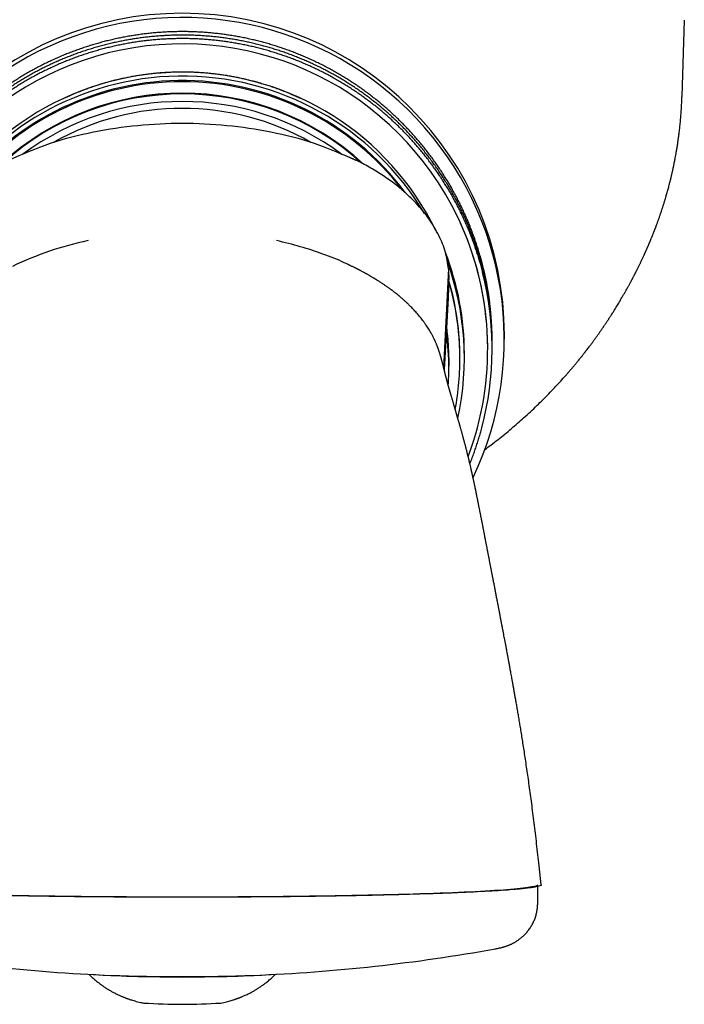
# Model space of a CAD drawing. Header units: millimetres. Extents: x 8 to 785, y 12 to 916.
# Tile 2 of 46: x 319 to 349, y 407 to 451. Entities that reach past the tile are written whole.
import ezdxf

# ---------------------------------------------------------------- set-up
doc = ezdxf.new("R2010")
doc.units = ezdxf.units.MM

msp = doc.modelspace()

# ---------------------------------------------------------------- linework, layer by layer
at = {"color": 7, "linetype": 'Continuous', "lineweight": 30}
for p, q in [((348.731, 451.437), (348.627, 448.004)), ((348.627, 448.004), (348.626, 447.992)), ((337.906, 435.768), (338.131, 440.238)), ((334.649, 439.882), (334.669, 439.869)), ((337.924, 435.695), (338.141, 439.897)), ((340.081, 436.958), (340.081, 436.982)), ((340.631, 437.066), (340.631, 437.258)), ((339.881, 436.623), (339.881, 436.63)), ((340.081, 436.801), (340.081, 436.825)), ((340.081, 436.644), (340.081, 436.668)), ((338.131, 436.141), (338.13, 436.339)), ((338.131, 435.975), (338.131, 436.124)), ((338.631, 436.176), (338.631, 436.228)), ((338.831, 436.228), (338.831, 436.403)), ((338.131, 435.785), (338.131, 435.853)), ((343.346, 435.386), (343.423, 435.472)), ((342.192, 413.352), (342.192, 413.352)), ((342.281, 412.498), (342.194, 413.352)), ((342.131, 411.671), (342.131, 412.419)), ((340.23, 409.609), (340.226, 409.609))]:
    msp.add_line(p, q, dxfattribs=at)
at = {"color": 7, "linetype": 'Continuous', "lineweight": 30, "flags": 128}
for points in [[(337.934, 435.655), (337.935, 435.675), (337.936, 435.693), (337.937, 435.711), (337.938, 435.728), (337.939, 435.746), (337.94, 435.765), (337.941, 435.783), (337.942, 435.806), (337.943, 435.829), (337.945, 435.852), (337.946, 435.876), (337.947, 435.9), (337.949, 435.925), (337.95, 435.95), (337.952, 435.976), (337.953, 436.002), (337.954, 436.029), (337.956, 436.057), (337.958, 436.086), (337.959, 436.115), (337.961, 436.144), (337.962, 436.168), (337.963, 436.192), (337.965, 436.216), (337.966, 436.239), (337.967, 436.262), (337.969, 436.291), (337.971, 436.319), (337.972, 436.347), (337.974, 436.375), (337.975, 436.402), (337.977, 436.429), (337.978, 436.455), (337.98, 436.49), (337.982, 436.524), (337.984, 436.559), (337.986, 436.594), (337.988, 436.629), (337.99, 436.664), (337.991, 436.684), (337.992, 436.705), (337.993, 436.726), (337.994, 436.746), (337.995, 436.766), (337.996, 436.786), (337.997, 436.805), (337.998, 436.824), (337.999, 436.84), (338, 436.856), (338.001, 436.872), (338.002, 436.887), (338.003, 436.902), (338.004, 436.922), (338.005, 436.943), (338.006, 436.964), (338.007, 436.984), (338.008, 437.004), (338.01, 437.024), (338.011, 437.045), (338.012, 437.067), (338.013, 437.089), (338.014, 437.108), (338.015, 437.127), (338.016, 437.147), (338.017, 437.167), (338.019, 437.186), (338.02, 437.211), (338.021, 437.235), (338.023, 437.259), (338.024, 437.285), (338.025, 437.309), (338.027, 437.334), (338.028, 437.358), (338.029, 437.381), (338.03, 437.401), (338.032, 437.421), (338.033, 437.442), (338.034, 437.463), (338.035, 437.485), (338.036, 437.507), (338.038, 437.529), (338.039, 437.551), (338.04, 437.574), (338.041, 437.597), (338.043, 437.62), (338.044, 437.642), (338.045, 437.665), (338.046, 437.687), (338.048, 437.71), (338.049, 437.733), (338.051, 437.777), (338.054, 437.821), (338.056, 437.859), (338.058, 437.897), (338.06, 437.934), (338.062, 437.971), (338.064, 437.995), (338.065, 438.019), (338.066, 438.043), (338.068, 438.067), (338.069, 438.09), (338.07, 438.114), (338.071, 438.131), (338.072, 438.149), (338.073, 438.166), (338.074, 438.182), (338.075, 438.199), (338.076, 438.214), (338.077, 438.231), (338.078, 438.247), (338.078, 438.263), (338.079, 438.278), (338.08, 438.292), (338.081, 438.306), (338.082, 438.32), (338.082, 438.325), (338.082, 438.33), (338.083, 438.335), (338.083, 438.341), (338.083, 438.347), (338.084, 438.353), (338.084, 438.36), (338.084, 438.367), (338.085, 438.377), (338.085, 438.387), (338.086, 438.397), (338.087, 438.409), (338.087, 438.421), (338.088, 438.432), (338.089, 438.444), (338.089, 438.456), (338.09, 438.469), (338.091, 438.482), (338.091, 438.496), (338.092, 438.51), (338.093, 438.526), (338.094, 438.543), (338.095, 438.561), (338.096, 438.579), (338.097, 438.597), (338.098, 438.616), (338.099, 438.636), (338.1, 438.657), (338.102, 438.678), (338.103, 438.699), (338.104, 438.721), (338.105, 438.744), (338.106, 438.762)], [(342.131, 412.496), (342.126, 412.482), (342.109, 412.467), (342.082, 412.452), (342.044, 412.438), (341.994, 412.423), (341.934, 412.409), (341.863, 412.395), (341.782, 412.38), (341.689, 412.366), (341.586, 412.352), (341.472, 412.338), (341.348, 412.324), (341.214, 412.31), (341.069, 412.296), (340.913, 412.283), (340.748, 412.269), (340.573, 412.256), (340.387, 412.243), (340.192, 412.23), (339.988, 412.217), (339.774, 412.205), (339.55, 412.192), (339.317, 412.18), (339.076, 412.168), (338.825, 412.156), (338.566, 412.145), (338.298, 412.134), (338.022, 412.123), (337.737, 412.112), (337.445, 412.101), (337.145, 412.091), (336.837, 412.081), (336.523, 412.072), (336.2, 412.062), (335.872, 412.053), (335.536, 412.045), (335.194, 412.036), (334.846, 412.028), (334.491, 412.02), (334.131, 412.013), (333.766, 412.006), (333.395, 411.999), (333.02, 411.992), (332.639, 411.986), (332.254, 411.98), (331.865, 411.975), (331.472, 411.97), (331.076, 411.965), (330.676, 411.961), (330.272, 411.957), (329.866, 411.953), (329.458, 411.95), (329.047, 411.947), (328.634, 411.945), (328.22, 411.943), (327.804, 411.941), (327.387, 411.94), (326.969, 411.939), (326.55, 411.938), (326.131, 411.938), (325.713, 411.938), (325.294, 411.939), (324.876, 411.94), (324.459, 411.941), (324.043, 411.943), (323.628, 411.945), (323.216, 411.947), (322.805, 411.95), (322.396, 411.953), (321.99, 411.957), (321.587, 411.961), (321.187, 411.965), (320.79, 411.97), (320.397, 411.975), (320.008, 411.98), (319.624, 411.986), (319.243, 411.992), (318.867, 411.999), (318.497, 412.006)]]:
    msp.add_lwpolyline(points, dxfattribs=at)
at = {"color": 7, "linetype": 'Continuous', "lineweight": 30}
for centre, radius, start, end in [((326.131, 437.251), 14.5, 0.0279, 179.9721), ((326.13, 437.062), 14.498, 334.5678, 180.8481), ((326.132, 436.622), 13.751, 28.0873, 179.9665), ((326.131, 436.393), 12.703, 26.0504, 152.5526), ((326.13, 436.219), 12.701, 90.8567, 148.5312), ((326.133, 436.219), 12.702, 30.8766, 90.8696), ((326.13, 436.218), 12.502, 90.8581, 143.4432), ((326.131, 436.164), 12.504, 37.4104, 142.5754), ((326.132, 436.218), 12.503, 36.6088, 90.868), ((326.131, 436.146), 12.005, 47.2004, 132.66), ((326.131, 436.111), 12.005, 47.8254, 132.1091), ((326.131, 435.772), 12.006, 53.2726, 126.6995), ((326.131, 435.762), 11.706, 60.3463, 119.6148), ((326.146, 436.63), 13.735, 0.0008, 28.0858), ((326.147, 436.623), 13.734, 339.3897, 24.3781), ((325.027, 426.73), 15.11, 101.9761, 115.653), ((326.146, 436.403), 12.685, 0.0004, 21.138), ((326.146, 436.228), 12.685, 347.6269, 20.2123), ((326.148, 436.982), 13.933, 0.0001, 14.3951), ((326.148, 436.644), 13.933, 345.1793, 14.272), ((326.148, 436.825), 13.933, 0.0001, 14.3951), ((326.148, 436.668), 13.933, 0.0001, 14.3951), ((326.148, 436.958), 13.933, 359.7274, 14.2719), ((326.148, 436.801), 13.933, 359.7274, 14.2719), ((326.146, 436.228), 12.485, 0.0002, 16.1735), ((326.146, 436.176), 12.485, 0.8643, 16.1589), ((326.146, 435.785), 11.985, 0, 7.4819), ((326.146, 436.124), 11.985, 0, 7.0026), ((326.146, 436.159), 11.986, 0.8641, 6.9389), ((326.146, 436.176), 12.485, 349.5085, 0.8641), ((326.146, 435.785), 11.985, 356.2303, 360), ((326.131, 487.914), 79.564, 259.7934, 267.68097), ((326.131, 487.914), 79.564, 272.31903, 280.2066), ((326.131, 480.629), 72.289, 266.82247, 273.17753), ((326.131, 504.931), 96.57, 268.08951, 271.91049), ((326.131, 432.943), 25.833, 266.1562, 273.8439)]:
    msp.add_arc(centre, radius, start, end, dxfattribs=at)
for points, knots in [([(339.643, 440.446), (339.633, 440.487), (339.603, 440.604), (339.55, 440.796), (339.483, 441.023), (339.413, 441.249), (339.338, 441.473), (339.26, 441.697), (339.178, 441.919), (339.093, 442.14), (339.003, 442.359), (338.91, 442.576), (338.813, 442.792), (338.713, 443.006), (338.608, 443.219), (338.501, 443.43), (338.389, 443.639), (338.275, 443.846), (338.156, 444.051), (338.035, 444.254), (337.909, 444.455), (337.781, 444.653), (337.649, 444.85), (337.513, 445.044), (337.375, 445.236), (337.233, 445.425), (337.088, 445.613), (336.94, 445.797), (336.789, 445.979), (336.634, 446.159), (336.477, 446.336), (336.317, 446.51), (336.153, 446.681), (335.987, 446.85), (335.818, 447.016), (335.646, 447.178), (335.472, 447.338), (335.295, 447.495), (335.115, 447.649), (334.932, 447.8), (334.747, 447.948), (334.56, 448.092), (334.37, 448.234), (334.178, 448.372), (333.983, 448.507), (333.786, 448.638), (333.587, 448.767), (333.386, 448.891), (333.183, 449.013), (332.977, 449.131), (332.77, 449.245), (332.561, 449.356), (332.35, 449.463), (332.137, 449.567), (331.922, 449.667), (331.706, 449.763), (331.488, 449.856), (331.269, 449.945), (331.048, 450.03), (330.825, 450.112), (330.602, 450.189), (330.377, 450.263), (330.151, 450.334), (329.923, 450.4), (329.695, 450.462), (329.465, 450.521), (329.235, 450.575), (329.004, 450.626), (328.772, 450.673), (328.539, 450.716), (328.305, 450.754), (328.071, 450.789), (327.836, 450.82), (327.601, 450.847), (327.365, 450.87), (327.129, 450.889), (326.893, 450.904), (326.656, 450.915), (326.419, 450.922), (326.183, 450.925), (325.946, 450.923), (325.709, 450.918), (325.472, 450.909), (325.236, 450.896), (325, 450.879), (324.764, 450.858), (324.529, 450.832), (324.294, 450.803), (324.059, 450.77), (323.825, 450.733), (323.592, 450.692), (323.36, 450.647), (323.128, 450.598), (322.897, 450.545), (322.667, 450.488), (322.438, 450.427), (322.21, 450.363), (321.984, 450.294), (321.758, 450.222), (321.534, 450.146), (321.311, 450.066), (321.09, 449.982), (320.87, 449.895), (320.651, 449.804), (320.434, 449.709), (320.219, 449.611), (320.005, 449.508), (319.793, 449.403), (319.583, 449.293), (319.375, 449.181), (319.169, 449.064), (318.965, 448.944), (318.763, 448.821), (318.563, 448.694), (318.365, 448.564), (318.169, 448.431), (317.976, 448.294), (317.785, 448.154), (317.596, 448.011), (317.41, 447.865), (317.227, 447.715), (317.046, 447.562), (316.867, 447.407), (316.692, 447.248), (316.519, 447.087), (316.348, 446.922), (316.181, 446.755), (316.016, 446.584), (315.855, 446.411), (315.696, 446.236), (315.541, 446.057), (315.388, 445.876), (315.238, 445.693), (315.092, 445.507), (314.949, 445.318), (314.809, 445.127), (314.672, 444.934), (314.539, 444.739), (314.409, 444.541), (314.282, 444.341), (314.159, 444.139), (314.039, 443.935), (313.923, 443.729), (313.81, 443.521), (313.7, 443.311), (313.595, 443.099), (313.493, 442.885), (313.394, 442.67), (313.3, 442.453), (313.208, 442.235), (313.121, 442.015), (313.038, 441.793), (312.958, 441.57), (312.882, 441.346), (312.809, 441.121), (312.741, 440.894), (312.686, 440.7), (312.654, 440.581), (312.643, 440.538)], [0, 0, 0, 0, 0.003412, 0.00986, 0.016307, 0.022755, 0.029203, 0.035651, 0.042098, 0.048546, 0.054994, 0.061442, 0.067889, 0.074337, 0.080785, 0.087233, 0.093681, 0.100128, 0.106576, 0.113024, 0.119472, 0.12592, 0.132367, 0.138815, 0.145263, 0.151711, 0.158159, 0.164606, 0.171054, 0.177502, 0.18395, 0.190398, 0.196845, 0.203293, 0.209741, 0.216189, 0.222637, 0.229085, 0.235533, 0.24198, 0.248428, 0.254876, 0.261324, 0.267772, 0.27422, 0.280668, 0.287115, 0.293563, 0.300011, 0.306459, 0.312907, 0.319355, 0.325803, 0.332251, 0.338699, 0.345147, 0.351594, 0.358042, 0.36449, 0.370938, 0.377386, 0.383834, 0.390282, 0.39673, 0.403178, 0.409626, 0.416074, 0.422522, 0.428969, 0.435417, 0.441865, 0.448313, 0.454761, 0.461209, 0.467657, 0.474105, 0.480553, 0.487001, 0.493449, 0.499897, 0.506345, 0.512793, 0.519241, 0.525689, 0.532137, 0.538585, 0.545032, 0.55148, 0.557928, 0.564376, 0.570824, 0.577272, 0.58372, 0.590168, 0.596616, 0.603064, 0.609512, 0.61596, 0.622408, 0.628856, 0.635304, 0.641751, 0.648199, 0.654647, 0.661095, 0.667543, 0.673991, 0.680439, 0.686887, 0.693335, 0.699783, 0.706231, 0.712678, 0.719126, 0.725574, 0.732022, 0.73847, 0.744918, 0.751366, 0.757814, 0.764261, 0.770709, 0.777157, 0.783605, 0.790053, 0.796501, 0.802949, 0.809396, 0.815844, 0.822292, 0.82874, 0.835188, 0.841636, 0.848083, 0.854531, 0.860979, 0.867427, 0.873875, 0.880323, 0.88677, 0.893218, 0.899666, 0.906114, 0.912562, 0.919009, 0.925457, 0.931905, 0.938353, 0.9448, 0.951248, 0.957696, 0.964144, 0.970592, 0.977039, 0.983487, 0.989935, 0.996383, 1, 1, 1, 1]), ([(339.643, 440.289), (339.633, 440.33), (339.603, 440.446), (339.55, 440.639), (339.483, 440.866), (339.413, 441.092), (339.338, 441.316), (339.26, 441.54), (339.178, 441.762), (339.093, 441.982), (339.003, 442.202), (338.91, 442.419), (338.813, 442.635), (338.713, 442.849), (338.608, 443.062), (338.501, 443.273), (338.389, 443.482), (338.275, 443.689), (338.156, 443.894), (338.035, 444.097), (337.909, 444.297), (337.781, 444.496), (337.649, 444.693), (337.513, 444.887), (337.375, 445.079), (337.233, 445.268), (337.088, 445.456), (336.94, 445.64), (336.789, 445.822), (336.634, 446.002), (336.477, 446.179), (336.317, 446.353), (336.153, 446.524), (335.987, 446.693), (335.818, 446.859), (335.646, 447.021), (335.472, 447.181), (335.295, 447.338), (335.115, 447.492), (334.932, 447.643), (334.747, 447.791), (334.56, 447.935), (334.37, 448.077), (334.178, 448.215), (333.983, 448.35), (333.786, 448.481), (333.587, 448.609), (333.386, 448.734), (333.183, 448.856), (332.977, 448.973), (332.77, 449.088), (332.561, 449.199), (332.35, 449.306), (332.137, 449.41), (331.922, 449.51), (331.706, 449.606), (331.488, 449.699), (331.269, 449.788), (331.048, 449.873), (330.825, 449.955), (330.602, 450.032), (330.377, 450.106), (330.151, 450.176), (329.923, 450.243), (329.695, 450.305), (329.465, 450.364), (329.235, 450.418), (329.004, 450.469), (328.772, 450.516), (328.539, 450.559), (328.305, 450.597), (328.071, 450.632), (327.836, 450.663), (327.601, 450.69), (327.365, 450.713), (327.129, 450.732), (326.893, 450.747), (326.656, 450.758), (326.419, 450.765), (326.183, 450.768), (325.946, 450.766), (325.709, 450.761), (325.472, 450.752), (325.236, 450.739), (325, 450.722), (324.764, 450.701), (324.529, 450.675), (324.294, 450.646), (324.059, 450.613), (323.825, 450.576), (323.592, 450.535), (323.36, 450.49), (323.128, 450.441), (322.897, 450.388), (322.667, 450.331), (322.438, 450.27), (322.21, 450.206), (321.984, 450.137), (321.758, 450.065), (321.534, 449.989), (321.311, 449.909), (321.09, 449.825), (320.87, 449.738), (320.651, 449.647), (320.434, 449.552), (320.219, 449.453), (320.005, 449.351), (319.793, 449.246), (319.583, 449.136), (319.375, 449.023), (319.169, 448.907), (318.965, 448.787), (318.763, 448.664), (318.563, 448.537), (318.365, 448.407), (318.169, 448.274), (317.976, 448.137), (317.785, 447.997), (317.596, 447.854), (317.41, 447.707), (317.227, 447.558), (317.046, 447.405), (316.867, 447.25), (316.692, 447.091), (316.519, 446.929), (316.348, 446.765), (316.181, 446.598), (316.016, 446.427), (315.855, 446.254), (315.696, 446.079), (315.541, 445.9), (315.388, 445.719), (315.238, 445.536), (315.092, 445.35), (314.949, 445.161), (314.809, 444.97), (314.672, 444.777), (314.539, 444.582), (314.409, 444.384), (314.282, 444.184), (314.159, 443.982), (314.039, 443.778), (313.923, 443.572), (313.81, 443.363), (313.7, 443.154), (313.595, 442.942), (313.493, 442.728), (313.394, 442.513), (313.3, 442.296), (313.208, 442.078), (313.121, 441.858), (313.038, 441.636), (312.958, 441.413), (312.882, 441.189), (312.809, 440.964), (312.741, 440.737), (312.686, 440.543), (312.654, 440.424), (312.643, 440.381)], [0, 0, 0, 0, 0.003412, 0.00986, 0.016307, 0.022755, 0.029203, 0.035651, 0.042098, 0.048546, 0.054994, 0.061442, 0.067889, 0.074337, 0.080785, 0.087233, 0.093681, 0.100128, 0.106576, 0.113024, 0.119472, 0.12592, 0.132367, 0.138815, 0.145263, 0.151711, 0.158159, 0.164606, 0.171054, 0.177502, 0.18395, 0.190398, 0.196845, 0.203293, 0.209741, 0.216189, 0.222637, 0.229085, 0.235533, 0.24198, 0.248428, 0.254876, 0.261324, 0.267772, 0.27422, 0.280668, 0.287115, 0.293563, 0.300011, 0.306459, 0.312907, 0.319355, 0.325803, 0.332251, 0.338699, 0.345147, 0.351594, 0.358042, 0.36449, 0.370938, 0.377386, 0.383834, 0.390282, 0.39673, 0.403178, 0.409626, 0.416074, 0.422522, 0.428969, 0.435417, 0.441865, 0.448313, 0.454761, 0.461209, 0.467657, 0.474105, 0.480553, 0.487001, 0.493449, 0.499897, 0.506345, 0.512793, 0.519241, 0.525689, 0.532137, 0.538585, 0.545032, 0.55148, 0.557928, 0.564376, 0.570824, 0.577272, 0.58372, 0.590168, 0.596616, 0.603064, 0.609512, 0.61596, 0.622408, 0.628856, 0.635304, 0.641751, 0.648199, 0.654647, 0.661095, 0.667543, 0.673991, 0.680439, 0.686887, 0.693335, 0.699783, 0.706231, 0.712678, 0.719126, 0.725574, 0.732022, 0.73847, 0.744918, 0.751366, 0.757814, 0.764261, 0.770709, 0.777157, 0.783605, 0.790053, 0.796501, 0.802949, 0.809396, 0.815844, 0.822292, 0.82874, 0.835188, 0.841636, 0.848083, 0.854531, 0.860979, 0.867427, 0.873875, 0.880323, 0.88677, 0.893218, 0.899666, 0.906114, 0.912562, 0.919009, 0.925457, 0.931905, 0.938353, 0.9448, 0.951248, 0.957696, 0.964144, 0.970592, 0.977039, 0.983487, 0.989935, 0.996383, 1, 1, 1, 1]), ([(339.643, 440.132), (339.633, 440.173), (339.603, 440.289), (339.55, 440.482), (339.483, 440.709), (339.413, 440.935), (339.338, 441.159), (339.26, 441.383), (339.178, 441.605), (339.093, 441.825), (339.003, 442.045), (338.91, 442.262), (338.813, 442.478), (338.713, 442.692), (338.608, 442.905), (338.501, 443.116), (338.389, 443.325), (338.275, 443.532), (338.156, 443.737), (338.035, 443.94), (337.909, 444.14), (337.781, 444.339), (337.649, 444.536), (337.513, 444.73), (337.375, 444.922), (337.233, 445.111), (337.088, 445.298), (336.94, 445.483), (336.789, 445.665), (336.634, 445.845), (336.477, 446.022), (336.317, 446.196), (336.153, 446.367), (335.987, 446.536), (335.818, 446.701), (335.646, 446.864), (335.472, 447.024), (335.295, 447.181), (335.115, 447.335), (334.932, 447.486), (334.747, 447.634), (334.56, 447.778), (334.37, 447.92), (334.178, 448.058), (333.983, 448.193), (333.786, 448.324), (333.587, 448.452), (333.386, 448.577), (333.183, 448.699), (332.977, 448.816), (332.77, 448.931), (332.561, 449.042), (332.35, 449.149), (332.137, 449.253), (331.922, 449.353), (331.706, 449.449), (331.488, 449.542), (331.269, 449.631), (331.048, 449.716), (330.825, 449.798), (330.602, 449.875), (330.377, 449.949), (330.151, 450.019), (329.923, 450.086), (329.695, 450.148), (329.465, 450.207), (329.235, 450.261), (329.004, 450.312), (328.772, 450.359), (328.539, 450.401), (328.305, 450.44), (328.071, 450.475), (327.836, 450.506), (327.601, 450.533), (327.365, 450.556), (327.129, 450.575), (326.893, 450.59), (326.656, 450.601), (326.419, 450.608), (326.183, 450.611), (325.946, 450.609), (325.709, 450.604), (325.472, 450.595), (325.236, 450.582), (325, 450.565), (324.764, 450.543), (324.529, 450.518), (324.294, 450.489), (324.059, 450.456), (323.825, 450.419), (323.592, 450.378), (323.36, 450.333), (323.128, 450.284), (322.897, 450.231), (322.667, 450.174), (322.438, 450.113), (322.21, 450.049), (321.984, 449.98), (321.758, 449.908), (321.534, 449.832), (321.311, 449.752), (321.09, 449.668), (320.87, 449.581), (320.651, 449.49), (320.434, 449.395), (320.219, 449.296), (320.005, 449.194), (319.793, 449.089), (319.583, 448.979), (319.375, 448.866), (319.169, 448.75), (318.965, 448.63), (318.763, 448.507), (318.563, 448.38), (318.365, 448.25), (318.169, 448.117), (317.976, 447.98), (317.785, 447.84), (317.596, 447.697), (317.41, 447.55), (317.227, 447.401), (317.046, 447.248), (316.867, 447.093), (316.692, 446.934), (316.519, 446.772), (316.348, 446.608), (316.181, 446.44), (316.016, 446.27), (315.855, 446.097), (315.696, 445.922), (315.541, 445.743), (315.388, 445.562), (315.238, 445.379), (315.092, 445.193), (314.949, 445.004), (314.809, 444.813), (314.672, 444.62), (314.539, 444.425), (314.409, 444.227), (314.282, 444.027), (314.159, 443.825), (314.039, 443.621), (313.923, 443.415), (313.81, 443.206), (313.7, 442.996), (313.595, 442.785), (313.493, 442.571), (313.394, 442.356), (313.3, 442.139), (313.208, 441.921), (313.121, 441.701), (313.038, 441.479), (312.958, 441.256), (312.882, 441.032), (312.809, 440.807), (312.741, 440.58), (312.686, 440.386), (312.654, 440.267), (312.643, 440.224)], [0, 0, 0, 0, 0.003412, 0.00986, 0.016307, 0.022755, 0.029203, 0.035651, 0.042098, 0.048546, 0.054994, 0.061442, 0.067889, 0.074337, 0.080785, 0.087233, 0.093681, 0.100128, 0.106576, 0.113024, 0.119472, 0.12592, 0.132367, 0.138815, 0.145263, 0.151711, 0.158159, 0.164606, 0.171054, 0.177502, 0.18395, 0.190398, 0.196845, 0.203293, 0.209741, 0.216189, 0.222637, 0.229085, 0.235533, 0.24198, 0.248428, 0.254876, 0.261324, 0.267772, 0.27422, 0.280668, 0.287115, 0.293563, 0.300011, 0.306459, 0.312907, 0.319355, 0.325803, 0.332251, 0.338699, 0.345147, 0.351594, 0.358042, 0.36449, 0.370938, 0.377386, 0.383834, 0.390282, 0.39673, 0.403178, 0.409626, 0.416074, 0.422522, 0.428969, 0.435417, 0.441865, 0.448313, 0.454761, 0.461209, 0.467657, 0.474105, 0.480553, 0.487001, 0.493449, 0.499897, 0.506345, 0.512793, 0.519241, 0.525689, 0.532137, 0.538585, 0.545032, 0.55148, 0.557928, 0.564376, 0.570824, 0.577272, 0.58372, 0.590168, 0.596616, 0.603064, 0.609512, 0.61596, 0.622408, 0.628856, 0.635304, 0.641751, 0.648199, 0.654647, 0.661095, 0.667543, 0.673991, 0.680439, 0.686887, 0.693335, 0.699783, 0.706231, 0.712678, 0.719126, 0.725574, 0.732022, 0.73847, 0.744918, 0.751366, 0.757814, 0.764261, 0.770709, 0.777157, 0.783605, 0.790053, 0.796501, 0.802949, 0.809396, 0.815844, 0.822292, 0.82874, 0.835188, 0.841636, 0.848083, 0.854531, 0.860979, 0.867427, 0.873875, 0.880323, 0.88677, 0.893218, 0.899666, 0.906114, 0.912562, 0.919009, 0.925457, 0.931905, 0.938353, 0.9448, 0.951248, 0.957696, 0.964144, 0.970592, 0.977039, 0.983487, 0.989935, 0.996383, 1, 1, 1, 1]), ([(320.763, 447.904), (320.774, 447.909), (320.852, 447.947), (320.999, 448.014), (321.204, 448.104), (321.411, 448.191), (321.619, 448.273), (321.829, 448.352), (322.04, 448.428), (322.253, 448.499), (322.466, 448.567), (322.681, 448.63), (322.897, 448.69), (323.114, 448.746), (323.332, 448.798), (323.551, 448.847), (323.771, 448.891), (323.991, 448.931), (324.213, 448.968), (324.434, 449), (324.657, 449.028), (324.88, 449.053), (325.103, 449.073), (325.326, 449.09), (325.55, 449.102), (325.774, 449.111), (325.998, 449.115), (326.222, 449.115), (326.447, 449.112), (326.671, 449.104), (326.894, 449.092), (327.118, 449.077), (327.341, 449.057), (327.564, 449.033), (327.787, 449.006), (328.009, 448.974), (328.23, 448.938), (328.45, 448.899), (328.67, 448.855), (328.889, 448.808), (329.108, 448.756), (329.325, 448.701), (329.541, 448.642), (329.756, 448.579), (329.97, 448.512), (330.183, 448.441), (330.394, 448.367), (330.604, 448.289), (330.813, 448.206), (331.02, 448.121), (331.225, 448.031), (331.405, 447.95), (331.514, 447.897), (331.557, 447.876)], [0, 0, 0, 0, 0.003239, 0.023321, 0.043403, 0.063486, 0.083568, 0.10365, 0.123732, 0.143815, 0.163897, 0.183979, 0.204061, 0.224144, 0.244226, 0.264308, 0.28439, 0.304472, 0.324555, 0.344637, 0.364719, 0.384801, 0.404884, 0.424966, 0.445048, 0.46513, 0.485212, 0.505295, 0.525377, 0.545459, 0.565541, 0.585623, 0.605706, 0.625788, 0.64587, 0.665952, 0.686034, 0.706117, 0.726199, 0.746281, 0.766363, 0.786445, 0.806528, 0.82661, 0.846692, 0.866774, 0.886857, 0.906939, 0.927021, 0.947103, 0.967186, 0.987268, 1, 1, 1, 1]), ([(343.402, 435.445), (343.417, 435.462), (343.448, 435.498), (343.493, 435.55), (343.538, 435.601), (343.586, 435.657), (343.633, 435.712), (343.678, 435.765), (343.718, 435.813), (343.755, 435.856), (343.784, 435.892), (343.809, 435.921), (343.834, 435.952), (343.866, 435.99), (343.908, 436.041), (343.956, 436.101), (344.007, 436.163), (344.057, 436.226), (344.104, 436.284), (344.145, 436.336), (344.181, 436.381), (344.212, 436.421), (344.237, 436.453), (344.256, 436.477), (344.271, 436.497), (344.287, 436.518), (344.307, 436.543), (344.331, 436.575), (344.368, 436.622), (344.414, 436.683), (344.468, 436.754), (344.518, 436.82), (344.564, 436.882), (344.606, 436.938), (344.644, 436.991), (344.682, 437.043), (344.723, 437.098), (344.765, 437.157), (344.807, 437.215), (344.845, 437.269), (344.878, 437.315), (344.907, 437.357), (344.934, 437.396), (344.962, 437.435), (344.99, 437.476), (345.02, 437.519), (345.049, 437.561), (345.075, 437.6), (345.101, 437.638), (345.129, 437.678), (345.156, 437.719), (345.183, 437.76), (345.213, 437.804), (345.247, 437.855), (345.281, 437.908), (345.313, 437.956), (345.341, 437.999), (345.368, 438.041), (345.396, 438.085), (345.424, 438.128), (345.461, 438.186), (345.509, 438.262), (345.569, 438.357), (345.63, 438.456), (345.689, 438.553), (345.748, 438.65), (345.807, 438.748), (345.866, 438.847), (345.925, 438.948), (345.986, 439.053), (346.049, 439.162), (346.108, 439.266), (346.155, 439.351), (346.191, 439.415), (346.218, 439.463), (346.245, 439.513), (346.274, 439.565), (346.3, 439.615), (346.325, 439.661), (346.348, 439.703), (346.369, 439.743), (346.388, 439.779), (346.404, 439.809), (346.419, 439.838), (346.437, 439.873), (346.458, 439.911), (346.477, 439.949), (346.494, 439.982), (346.511, 440.014), (346.528, 440.049), (346.549, 440.088), (346.57, 440.13), (346.592, 440.174), (346.614, 440.218), (346.637, 440.264), (346.66, 440.312), (346.686, 440.365), (346.714, 440.421), (346.74, 440.474), (346.763, 440.522), (346.785, 440.569), (346.809, 440.619), (346.835, 440.674), (346.861, 440.731), (346.887, 440.786), (346.909, 440.833), (346.925, 440.87), (346.938, 440.898), (346.951, 440.925), (346.963, 440.952), (346.976, 440.982), (346.992, 441.017), (347.01, 441.057), (347.028, 441.098), (347.045, 441.136), (347.058, 441.167), (347.069, 441.191), (347.078, 441.213), (347.088, 441.234), (347.099, 441.26), (347.113, 441.292), (347.128, 441.327), (347.142, 441.36), (347.154, 441.388), (347.163, 441.411), (347.173, 441.433), (347.183, 441.458), (347.196, 441.489), (347.21, 441.521), (347.223, 441.554), (347.238, 441.59), (347.255, 441.631), (347.272, 441.673), (347.287, 441.71), (347.303, 441.748), (347.32, 441.791), (347.336, 441.832), (347.35, 441.868), (347.361, 441.896), (347.373, 441.925), (347.384, 441.956), (347.395, 441.983), (347.406, 442.011), (347.418, 442.041), (347.43, 442.074), (347.442, 442.105), (347.453, 442.135), (347.465, 442.167), (347.481, 442.209), (347.499, 442.257), (347.519, 442.311), (347.539, 442.366), (347.558, 442.419), (347.575, 442.466), (347.591, 442.511), (347.608, 442.562), (347.629, 442.622), (347.652, 442.688), (347.676, 442.758), (347.699, 442.827), (347.721, 442.892), (347.741, 442.954), (347.761, 443.015), (347.78, 443.077), (347.8, 443.137), (347.819, 443.198), (347.837, 443.259), (347.855, 443.318), (347.872, 443.372), (347.887, 443.425), (347.904, 443.481), (347.924, 443.552), (347.949, 443.637), (347.976, 443.732), (348.002, 443.828), (348.027, 443.923), (348.057, 444.035), (348.09, 444.164), (348.126, 444.309), (348.153, 444.425), (348.174, 444.513), (348.188, 444.574), (348.201, 444.634), (348.214, 444.691), (348.225, 444.742), (348.233, 444.78), (348.238, 444.804), (348.242, 444.822), (348.247, 444.844), (348.254, 444.877), (348.263, 444.923), (348.275, 444.983), (348.29, 445.057), (348.308, 445.147), (348.328, 445.251), (348.35, 445.369), (348.373, 445.504), (348.399, 445.657), (348.427, 445.829), (348.454, 446.017), (348.482, 446.221), (348.51, 446.441), (348.536, 446.672), (348.56, 446.914), (348.581, 447.165), (348.6, 447.431), (348.616, 447.708), (348.623, 447.897), (348.626, 447.992)], [0, 0, 0, 0, 0.004715, 0.009808, 0.015314, 0.021116, 0.02721, 0.032207, 0.037356, 0.041902, 0.045525, 0.048213, 0.050831, 0.054607, 0.059767, 0.065968, 0.072173, 0.078316, 0.084395, 0.089114, 0.093642, 0.097496, 0.10063, 0.103036, 0.10455, 0.106489, 0.108965, 0.111985, 0.115552, 0.122714, 0.129498, 0.135809, 0.141636, 0.147088, 0.151862, 0.156474, 0.161544, 0.167344, 0.172765, 0.177488, 0.181944, 0.185414, 0.188857, 0.192273, 0.195855, 0.199855, 0.203691, 0.206866, 0.210045, 0.21372, 0.217361, 0.220822, 0.224528, 0.229081, 0.234307, 0.238466, 0.241986, 0.245738, 0.249781, 0.253768, 0.257588, 0.265474, 0.274501, 0.283858, 0.292646, 0.301618, 0.311194, 0.320383, 0.329707, 0.339917, 0.350192, 0.360902, 0.369501, 0.374092, 0.378664, 0.382924, 0.387981, 0.392872, 0.396479, 0.400358, 0.404163, 0.407274, 0.40986, 0.412041, 0.414871, 0.418792, 0.422016, 0.424618, 0.427145, 0.430065, 0.433441, 0.437117, 0.44047, 0.444424, 0.44808, 0.451913, 0.456388, 0.461626, 0.466135, 0.470017, 0.473825, 0.478208, 0.48296, 0.487956, 0.492981, 0.497453, 0.500095, 0.502531, 0.50485, 0.507154, 0.509581, 0.51271, 0.516266, 0.519944, 0.523406, 0.526057, 0.528052, 0.529809, 0.531556, 0.533655, 0.536509, 0.539831, 0.54267, 0.545023, 0.546901, 0.548563, 0.550661, 0.553413, 0.556404, 0.558789, 0.561872, 0.565302, 0.569126, 0.572291, 0.574689, 0.578427, 0.582633, 0.58492, 0.586959, 0.589349, 0.591985, 0.594144, 0.595985, 0.598447, 0.601274, 0.603509, 0.605634, 0.608193, 0.611026, 0.615089, 0.619107, 0.623293, 0.627507, 0.630954, 0.633726, 0.637558, 0.642108, 0.646986, 0.652048, 0.657202, 0.661856, 0.666123, 0.670473, 0.674969, 0.679203, 0.683459, 0.687738, 0.691954, 0.695728, 0.699124, 0.70295, 0.707372, 0.713771, 0.7205, 0.727095, 0.733556, 0.739884, 0.750137, 0.759995, 0.769333, 0.773552, 0.777656, 0.781646, 0.785523, 0.789094, 0.791669, 0.793132, 0.79387, 0.795225, 0.79743, 0.800437, 0.804247, 0.80922, 0.815113, 0.821925, 0.829657, 0.838308, 0.848484, 0.85969, 0.871924, 0.885182, 0.899463, 0.914763, 0.930118, 0.94637, 0.963516, 0.98155, 1, 1, 1, 1]), ([(318.324, 445.141), (318.942, 445.41), (320.176, 445.949), (322.136, 446.439), (324.125, 446.736), (326.133, 446.831), (328.14, 446.736), (330.129, 446.438), (332.09, 445.948), (333.324, 445.409), (333.942, 445.139)], [0, 0, 0, 0, 0.125518, 0.250556, 0.375314, 0.499962, 0.624615, 0.749387, 0.874448, 1, 1, 1, 1]), ([(333.618, 445.291), (333.664, 445.27), (333.773, 445.222), (333.88, 445.169), (333.942, 445.139)], [0, 0, 0, 0, 0.4262997, 1, 1, 1, 1]), ([(338.122, 440.238), (338.083, 440.487), (338.005, 440.996), (337.692, 441.758), (337.25, 442.509), (336.728, 443.144), (336.187, 443.667), (335.671, 444.095), (335.117, 444.475), (334.543, 444.828), (334.143, 445.035), (333.942, 445.139)], [0, 0, 0, 0, 0.1154853, 0.2358706, 0.3633751, 0.4996498, 0.5986826, 0.6987124, 0.7990097, 0.8992662, 1, 1, 1, 1]), ([(333.762, 440.347), (333.649, 440.404), (333.23, 440.618), (332.456, 440.917), (331.438, 441.256), (330.73, 441.425), (330.371, 441.511)], [0, 0, 0, 0, 0.105175, 0.392845, 0.691633, 1, 1, 1, 1]), ([(334.65, 439.881), (334.641, 439.887), (334.624, 439.897), (334.594, 439.914), (334.562, 439.933), (334.524, 439.955), (334.481, 439.979), (334.441, 440.002), (334.408, 440.021), (334.379, 440.037), (334.347, 440.054), (334.313, 440.073), (334.269, 440.097), (334.223, 440.122), (334.177, 440.146), (334.139, 440.167), (334.109, 440.183), (334.083, 440.196), (334.058, 440.209), (334.033, 440.222), (334.007, 440.235), (333.977, 440.251), (333.942, 440.268), (333.901, 440.289), (333.853, 440.313), (333.807, 440.335), (333.778, 440.35), (333.766, 440.356)], [0, 0, 0, 0, 0.04455, 0.085776, 0.124263, 0.160706, 0.207173, 0.245524, 0.275361, 0.305237, 0.337502, 0.383767, 0.434613, 0.490104, 0.542156, 0.585753, 0.619898, 0.647148, 0.679428, 0.703002, 0.729221, 0.759216, 0.796867, 0.842595, 0.896497, 0.958675, 1, 1, 1, 1]), ([(338.141, 439.896), (338.139, 439.953), (338.135, 440.067), (338.132, 440.179), (338.131, 440.235)], [0, 0, 0, 0, 0.4998292, 1, 1, 1, 1]), ([(337.72, 436.446), (337.716, 436.457), (337.71, 436.477), (337.701, 436.506), (337.692, 436.532), (337.685, 436.554), (337.678, 436.574), (337.671, 436.594), (337.663, 436.619), (337.651, 436.65), (337.638, 436.686), (337.624, 436.722), (337.61, 436.758), (337.595, 436.796), (337.579, 436.837), (337.559, 436.883), (337.539, 436.93), (337.519, 436.974), (337.503, 437.009), (337.489, 437.04), (337.474, 437.07), (337.456, 437.107), (337.434, 437.152), (337.407, 437.204), (337.377, 437.26), (337.346, 437.317), (337.306, 437.388), (337.256, 437.472), (337.197, 437.567), (337.141, 437.655), (337.092, 437.727), (337.053, 437.783), (337.019, 437.83), (336.983, 437.879), (336.937, 437.94), (336.882, 438.012), (336.818, 438.092), (336.75, 438.174), (336.679, 438.256), (336.606, 438.337), (336.533, 438.417), (336.462, 438.491), (336.396, 438.557), (336.338, 438.614), (336.295, 438.656), (336.264, 438.686), (336.24, 438.709), (336.21, 438.737), (336.173, 438.771), (336.13, 438.81), (336.087, 438.848), (336.044, 438.886), (336.004, 438.921), (335.967, 438.953), (335.935, 438.98), (335.905, 439.005), (335.87, 439.034), (335.825, 439.072), (335.767, 439.118), (335.705, 439.167), (335.64, 439.217), (335.575, 439.267), (335.51, 439.315), (335.45, 439.359), (335.397, 439.397), (335.35, 439.43), (335.304, 439.462), (335.255, 439.497), (335.2, 439.534), (335.139, 439.575), (335.074, 439.618), (335.008, 439.66), (334.949, 439.698), (334.907, 439.725), (334.879, 439.742), (334.861, 439.753), (334.844, 439.764), (334.823, 439.777), (334.797, 439.793), (334.762, 439.814), (334.719, 439.841), (334.687, 439.859), (334.669, 439.87)], [0, 0, 0, 0, 0.016422, 0.030769, 0.043048, 0.053265, 0.061435, 0.068159, 0.075725, 0.085941, 0.097614, 0.108569, 0.117791, 0.126411, 0.136278, 0.14698, 0.158773, 0.169218, 0.177389, 0.183406, 0.189764, 0.197523, 0.207688, 0.219572, 0.232467, 0.245286, 0.258015, 0.28047, 0.302634, 0.323776, 0.341811, 0.353701, 0.363997, 0.375772, 0.389652, 0.408872, 0.429312, 0.450147, 0.47137, 0.492974, 0.514389, 0.535056, 0.55327, 0.569041, 0.582968, 0.588829, 0.59471, 0.602527, 0.612657, 0.624904, 0.636578, 0.646803, 0.658698, 0.668046, 0.676212, 0.683438, 0.691299, 0.70378, 0.718711, 0.735982, 0.751642, 0.768491, 0.785413, 0.800924, 0.813896, 0.82479, 0.836571, 0.848279, 0.86176, 0.877076, 0.894057, 0.91104, 0.92662, 0.93964, 0.944258, 0.948712, 0.953009, 0.957421, 0.964039, 0.97334, 0.985329, 1, 1, 1, 1]), ([(338.106, 438.76), (338.111, 438.858), (338.121, 439.054), (338.131, 439.342), (338.137, 439.622), (338.137, 439.806), (338.138, 439.896)], [0, 0, 0, 0, 0.257832, 0.510466, 0.757866, 1, 1, 1, 1]), ([(338.032, 437.426), (338.034, 437.405), (338.04, 437.359), (338.05, 437.275), (338.06, 437.178), (338.071, 437.071), (338.082, 436.956), (338.092, 436.835), (338.102, 436.708), (338.11, 436.574), (338.118, 436.436), (338.124, 436.294), (338.128, 436.151), (338.131, 436.004), (338.131, 435.904), (338.131, 435.854)], [0, 0, 0, 0, 0.066321, 0.1430858, 0.2203799, 0.2993398, 0.3788746, 0.4551474, 0.5319401, 0.6103771, 0.689385, 0.765657, 0.8424591, 0.9209386, 1, 1, 1, 1]), ([(338.131, 435.908), (338.131, 435.947), (338.132, 436.037), (338.13, 436.174), (338.127, 436.319), (338.122, 436.461), (338.115, 436.6), (338.107, 436.734), (338.098, 436.862), (338.088, 436.982), (338.078, 437.096), (338.067, 437.201), (338.056, 437.296), (338.046, 437.38), (338.038, 437.437), (338.035, 437.463), (338.034, 437.467)], [0, 0, 0, 0, 0.0621229, 0.1398848, 0.2155637, 0.2917806, 0.3696898, 0.4481811, 0.5238494, 0.6000451, 0.6778985, 0.7563226, 0.8313084, 0.9068035, 0.9839065, 1, 1, 1, 1]), ([(337.898, 435.801), (337.896, 435.81), (337.892, 435.825), (337.887, 435.846), (337.883, 435.862), (337.879, 435.875), (337.877, 435.885), (337.874, 435.897), (337.869, 435.914), (337.864, 435.933), (337.86, 435.95), (337.856, 435.964), (337.852, 435.98), (337.848, 435.998), (337.843, 436.015), (337.839, 436.031), (337.835, 436.044), (337.832, 436.056), (337.829, 436.069), (337.825, 436.082), (337.821, 436.096), (337.817, 436.111), (337.813, 436.124), (337.81, 436.136), (337.807, 436.148), (337.803, 436.161), (337.799, 436.175), (337.796, 436.189), (337.792, 436.201), (337.789, 436.211), (337.787, 436.22), (337.784, 436.23), (337.781, 436.241), (337.777, 436.254), (337.773, 436.268), (337.77, 436.28), (337.767, 436.29), (337.764, 436.299), (337.762, 436.305), (337.761, 436.311), (337.759, 436.317), (337.757, 436.323), (337.755, 436.331), (337.751, 436.343), (337.747, 436.358), (337.741, 436.377), (337.734, 436.399), (337.727, 436.422), (337.722, 436.438), (337.72, 436.446)], [0, 0, 0, 0, 0.029127, 0.053785, 0.073976, 0.089705, 0.100975, 0.110555, 0.136506, 0.164617, 0.183277, 0.200826, 0.22068, 0.244401, 0.271722, 0.292883, 0.310732, 0.32631, 0.34342, 0.362409, 0.383274, 0.407078, 0.427524, 0.444613, 0.461628, 0.481225, 0.503955, 0.527191, 0.546622, 0.562185, 0.575705, 0.591328, 0.610033, 0.631821, 0.656628, 0.680568, 0.697339, 0.712096, 0.72484, 0.73557, 0.744334, 0.754855, 0.769482, 0.788216, 0.817593, 0.853461, 0.895818, 0.944664, 1, 1, 1, 1]), ([(339.413, 429.918), (339.408, 429.941), (339.4, 429.982), (339.389, 430.038), (339.38, 430.081), (339.373, 430.114), (339.368, 430.141), (339.363, 430.166), (339.354, 430.21), (339.341, 430.275), (339.325, 430.351), (339.311, 430.42), (339.298, 430.478), (339.287, 430.533), (339.277, 430.58), (339.268, 430.622), (339.258, 430.668), (339.245, 430.727), (339.228, 430.805), (339.209, 430.893), (339.189, 430.985), (339.169, 431.074), (339.15, 431.156), (339.133, 431.232), (339.116, 431.304), (339.1, 431.374), (339.084, 431.443), (339.067, 431.514), (339.049, 431.588), (339.033, 431.654), (339.02, 431.709), (339.01, 431.749), (339.001, 431.786), (338.993, 431.82), (338.983, 431.861), (338.969, 431.915), (338.953, 431.981), (338.936, 432.049), (338.919, 432.112), (338.905, 432.17), (338.89, 432.226), (338.875, 432.283), (338.859, 432.346), (338.842, 432.411), (338.825, 432.473), (338.811, 432.526), (338.799, 432.572), (338.788, 432.613), (338.777, 432.653), (338.765, 432.698), (338.751, 432.75), (338.735, 432.805), (338.719, 432.864), (338.701, 432.928), (338.682, 432.995), (338.663, 433.063), (338.648, 433.118), (338.635, 433.163), (338.625, 433.199), (338.615, 433.234), (338.605, 433.267), (338.595, 433.303), (338.584, 433.34), (338.573, 433.378), (338.562, 433.415), (338.552, 433.452), (338.542, 433.486), (338.534, 433.513), (338.528, 433.534), (338.522, 433.554), (338.516, 433.574), (338.511, 433.594), (338.505, 433.614), (338.498, 433.636), (338.492, 433.658), (338.487, 433.676), (338.482, 433.694), (338.476, 433.713), (338.47, 433.734), (338.464, 433.753), (338.46, 433.769), (338.455, 433.784), (338.451, 433.799), (338.446, 433.816), (338.441, 433.833), (338.436, 433.851), (338.431, 433.868), (338.426, 433.887), (338.42, 433.907), (338.415, 433.924), (338.41, 433.939), (338.406, 433.954), (338.401, 433.972), (338.395, 433.992), (338.389, 434.012), (338.384, 434.031), (338.377, 434.056), (338.368, 434.086), (338.358, 434.119), (338.349, 434.151), (338.339, 434.184), (338.33, 434.217), (338.319, 434.255), (338.306, 434.298), (338.292, 434.347), (338.277, 434.397), (338.263, 434.447), (338.248, 434.496), (338.234, 434.544), (338.222, 434.585), (338.213, 434.617), (338.206, 434.642), (338.198, 434.666), (338.191, 434.693), (338.183, 434.721), (338.176, 434.745), (338.17, 434.766), (338.165, 434.782), (338.16, 434.799), (338.155, 434.815), (338.151, 434.831), (338.146, 434.847), (338.141, 434.865), (338.136, 434.884), (338.131, 434.9), (338.127, 434.915), (338.122, 434.931), (338.118, 434.947), (338.113, 434.963), (338.108, 434.98), (338.103, 434.998), (338.099, 435.014), (338.095, 435.028), (338.091, 435.042), (338.085, 435.064), (338.077, 435.094), (338.067, 435.129), (338.058, 435.161), (338.051, 435.19), (338.043, 435.217), (338.036, 435.243), (338.029, 435.27), (338.022, 435.298), (338.015, 435.328), (338.007, 435.359), (337.999, 435.389), (337.991, 435.422), (337.984, 435.451), (337.977, 435.477), (337.972, 435.497), (337.968, 435.516), (337.963, 435.535), (337.958, 435.558), (337.952, 435.58), (337.947, 435.601), (337.943, 435.618), (337.939, 435.633), (337.936, 435.647), (337.933, 435.659), (337.93, 435.67), (337.928, 435.679), (337.926, 435.688), (337.924, 435.696), (337.921, 435.706), (337.919, 435.718), (337.915, 435.733), (337.91, 435.752), (337.904, 435.776), (337.9, 435.792), (337.898, 435.801)], [0, 0, 0, 0, 0.008168, 0.014865, 0.020097, 0.023868, 0.026703, 0.029696, 0.032883, 0.042445, 0.052882, 0.059731, 0.067013, 0.07358, 0.079129, 0.083826, 0.088199, 0.095573, 0.104906, 0.115702, 0.126623, 0.137392, 0.147578, 0.155996, 0.164565, 0.173161, 0.181277, 0.189424, 0.19863, 0.208192, 0.213579, 0.218557, 0.222986, 0.226845, 0.231097, 0.238076, 0.246646, 0.25534, 0.263319, 0.2703, 0.276972, 0.284143, 0.29197, 0.300804, 0.308921, 0.315754, 0.32153, 0.326783, 0.331706, 0.337567, 0.344575, 0.352104, 0.359961, 0.368109, 0.378267, 0.387537, 0.39612, 0.401302, 0.406434, 0.411527, 0.416231, 0.420862, 0.42718, 0.432761, 0.43789, 0.44429, 0.449568, 0.454078, 0.456796, 0.460087, 0.463605, 0.466628, 0.469861, 0.4737, 0.477593, 0.480496, 0.482794, 0.486422, 0.490217, 0.493349, 0.495937, 0.498389, 0.500754, 0.503495, 0.506738, 0.509715, 0.512407, 0.515537, 0.519177, 0.522433, 0.524697, 0.526818, 0.530011, 0.533863, 0.537206, 0.540061, 0.543394, 0.549983, 0.555331, 0.56031, 0.566141, 0.572013, 0.576818, 0.585382, 0.594121, 0.601891, 0.61203, 0.6207, 0.629465, 0.639036, 0.644461, 0.648586, 0.654334, 0.659697, 0.66523, 0.671687, 0.675107, 0.678602, 0.682382, 0.68628, 0.689504, 0.692802, 0.697476, 0.701983, 0.70565, 0.709192, 0.71304, 0.717254, 0.720596, 0.724916, 0.730176, 0.734373, 0.738028, 0.741734, 0.745554, 0.75635, 0.767299, 0.777965, 0.787742, 0.795966, 0.805322, 0.815363, 0.824657, 0.836259, 0.847696, 0.859624, 0.871048, 0.884303, 0.892546, 0.899687, 0.906458, 0.913428, 0.921493, 0.930448, 0.937487, 0.943914, 0.94793, 0.952628, 0.957142, 0.960736, 0.963421, 0.965945, 0.968772, 0.971628, 0.974953, 0.979423, 0.985088, 0.991947, 1, 1, 1, 1]), ([(339.754, 432.102), (339.842, 432.167), (340.041, 432.314), (340.341, 432.547), (340.649, 432.794), (340.943, 433.038), (341.225, 433.28), (341.512, 433.533), (341.802, 433.798), (342.093, 434.074), (342.369, 434.345), (342.631, 434.61), (342.878, 434.868), (343.112, 435.121), (343.267, 435.292), (343.343, 435.379), (343.348, 435.384)], [0, 0, 0, 0, 0.067868, 0.152249, 0.232826, 0.311167, 0.387307, 0.461275, 0.546535, 0.62879, 0.708073, 0.784411, 0.857826, 0.928337, 0.995958, 1, 1, 1, 1]), ([(339.08, 431.458), (339.1, 431.509), (339.15, 431.633), (339.225, 431.833), (339.305, 432.055), (339.381, 432.28), (339.453, 432.505), (339.521, 432.732), (339.576, 432.923), (339.607, 433.04), (339.617, 433.08)], [0, 0, 0, 0, 0.096608, 0.235059, 0.373509, 0.51196, 0.65041, 0.78886, 0.92731, 1, 1, 1, 1]), ([(340.139, 426.19), (340.135, 426.212), (340.127, 426.252), (340.117, 426.307), (340.108, 426.349), (340.102, 426.381), (340.097, 426.407), (340.093, 426.431), (340.086, 426.464), (340.078, 426.507), (340.068, 426.556), (340.059, 426.603), (340.05, 426.65), (340.042, 426.695), (340.033, 426.74), (340.025, 426.782), (340.017, 426.825), (340.008, 426.871), (339.998, 426.92), (339.989, 426.969), (339.979, 427.021), (339.969, 427.071), (339.96, 427.116), (339.951, 427.163), (339.941, 427.216), (339.929, 427.281), (339.915, 427.353), (339.9, 427.429), (339.885, 427.507), (339.87, 427.582), (339.857, 427.649), (339.845, 427.711), (339.835, 427.767), (339.824, 427.82), (339.814, 427.871), (339.804, 427.923), (339.794, 427.976), (339.784, 428.029), (339.773, 428.081), (339.763, 428.133), (339.753, 428.185), (339.742, 428.241), (339.731, 428.301), (339.718, 428.364), (339.706, 428.427), (339.694, 428.488), (339.683, 428.547), (339.669, 428.616), (339.655, 428.69), (339.64, 428.764), (339.626, 428.836), (339.611, 428.912), (339.597, 428.986), (339.584, 429.054), (339.571, 429.115), (339.559, 429.18), (339.546, 429.247), (339.533, 429.309), (339.523, 429.363), (339.512, 429.42), (339.5, 429.477), (339.488, 429.536), (339.477, 429.594), (339.467, 429.647), (339.457, 429.696), (339.45, 429.732), (339.445, 429.758), (339.441, 429.775), (339.436, 429.799), (339.43, 429.831), (339.422, 429.872), (339.416, 429.902), (339.413, 429.918)], [0, 0, 0, 0, 0.016532, 0.030144, 0.040851, 0.04866, 0.053977, 0.059914, 0.067134, 0.079147, 0.09233, 0.104237, 0.114808, 0.127621, 0.13879, 0.148904, 0.159429, 0.172096, 0.184034, 0.196819, 0.210441, 0.224116, 0.235692, 0.24516, 0.260412, 0.277595, 0.296416, 0.317279, 0.338254, 0.359525, 0.377247, 0.393208, 0.409861, 0.422662, 0.436941, 0.451298, 0.465454, 0.48016, 0.495011, 0.507932, 0.522644, 0.537976, 0.554157, 0.57175, 0.589858, 0.605665, 0.621597, 0.639206, 0.661818, 0.682225, 0.701311, 0.72103, 0.744811, 0.763123, 0.776453, 0.795702, 0.817002, 0.831185, 0.846824, 0.862144, 0.877539, 0.894592, 0.910955, 0.924758, 0.938486, 0.951538, 0.955139, 0.959501, 0.966172, 0.975153, 0.986433, 1, 1, 1, 1]), ([(342.194, 413.352), (342.176, 413.517), (342.14, 413.846), (342.085, 414.333), (342.03, 414.809), (341.974, 415.272), (341.918, 415.719), (341.863, 416.148), (341.808, 416.56), (341.754, 416.955), (341.7, 417.337), (341.647, 417.705), (341.594, 418.058), (341.544, 418.395), (341.494, 418.714), (341.446, 419.018), (341.4, 419.306), (341.355, 419.578), (341.313, 419.836), (341.272, 420.08), (341.232, 420.311), (341.195, 420.529), (341.159, 420.735), (341.125, 420.928), (341.093, 421.11), (341.062, 421.287), (341.031, 421.458), (341.002, 421.623), (340.975, 421.772), (340.95, 421.907), (340.928, 422.026), (340.909, 422.132), (340.893, 422.216), (340.881, 422.284), (340.871, 422.336), (340.863, 422.383), (340.855, 422.423), (340.849, 422.457), (340.844, 422.484), (340.839, 422.509), (340.834, 422.538), (340.827, 422.576), (340.818, 422.625), (340.807, 422.682), (340.791, 422.769), (340.77, 422.882), (340.742, 423.031), (340.713, 423.186), (340.683, 423.346), (340.654, 423.497), (340.627, 423.642), (340.601, 423.781), (340.58, 423.888), (340.565, 423.97), (340.554, 424.028), (340.541, 424.092), (340.528, 424.162), (340.515, 424.23), (340.503, 424.291), (340.494, 424.341), (340.486, 424.383), (340.478, 424.424), (340.469, 424.471), (340.459, 424.525), (340.448, 424.583), (340.435, 424.648), (340.422, 424.719), (340.407, 424.797), (340.392, 424.873), (340.378, 424.945), (340.366, 425.01), (340.355, 425.066), (340.346, 425.115), (340.336, 425.166), (340.324, 425.227), (340.309, 425.304), (340.293, 425.392), (340.275, 425.483), (340.258, 425.571), (340.245, 425.637), (340.236, 425.686), (340.23, 425.72), (340.223, 425.753), (340.216, 425.788), (340.209, 425.826), (340.2, 425.874), (340.188, 425.935), (340.174, 426.01), (340.157, 426.096), (340.145, 426.157), (340.139, 426.19)], [0, 0, 0, 0, 0.0368808, 0.0731145, 0.1085757, 0.143156, 0.1767624, 0.2087452, 0.2396523, 0.2694345, 0.2980594, 0.3260602, 0.3528325, 0.3783741, 0.4026904, 0.4258191, 0.4478136, 0.4687205, 0.4884696, 0.5072161, 0.5249883, 0.5418108, 0.557704, 0.572684, 0.5867634, 0.5999513, 0.61394, 0.6267789, 0.6384709, 0.6490167, 0.658415, 0.6666633, 0.6738375, 0.6785021, 0.6826737, 0.6863513, 0.6895339, 0.6922206, 0.6944496, 0.6959625, 0.6982676, 0.7013663, 0.7052602, 0.7099514, 0.714978, 0.7263968, 0.7372099, 0.750887, 0.7637889, 0.7760357, 0.7877668, 0.7990326, 0.8099461, 0.8141901, 0.8189587, 0.8242546, 0.8300811, 0.8360325, 0.8410852, 0.8451853, 0.8481847, 0.8514878, 0.855406, 0.8599422, 0.8648341, 0.8696983, 0.876164, 0.8825725, 0.8889221, 0.8950786, 0.9005352, 0.9052393, 0.9091878, 0.9126106, 0.9180576, 0.9246187, 0.932066, 0.9401199, 0.9475349, 0.9541998, 0.9570548, 0.9599088, 0.9627618, 0.9656136, 0.9687079, 0.9725054, 0.9778972, 0.9842786, 0.9916474, 1, 1, 1, 1]), ([(326.131, 411.933), (325.301, 411.934), (323.659, 411.936), (321.526, 411.954), (319.748, 411.977), (318.275, 412.003), (316.649, 412.039), (314.953, 412.086), (313.645, 412.136), (312.799, 412.177), (312.282, 412.205), (311.812, 412.234), (311.389, 412.265), (310.889, 412.308), (310.398, 412.362), (310.115, 412.416), (310.009, 412.457), (309.975, 412.48), (309.981, 412.494), (309.982, 412.498)], [0, 0, 0, 0, 0.09789, 0.193509, 0.257178, 0.321569, 0.387354, 0.483768, 0.577903, 0.61544, 0.653109, 0.691048, 0.729398, 0.768291, 0.846068, 0.922727, 0.953356, 0.984069, 1, 1, 1, 1]), ([(342.285, 412.498), (342.285, 412.498), (342.328, 412.475), (342.232, 412.443), (342.073, 412.403), (341.923, 412.376), (341.735, 412.35), (341.509, 412.323), (341.063, 412.279), (340.276, 412.219), (339.09, 412.157), (337.868, 412.107), (336.689, 412.069), (335.386, 412.034), (333.988, 412.003), (332.516, 411.977), (330.992, 411.957), (329.417, 411.943), (327.791, 411.934), (326.688, 411.933), (326.131, 411.933)], [0, 0, 0, 0, 0.0003917, 0.0770802, 0.1077031, 0.1383997, 0.169245, 0.2003127, 0.2316752, 0.3277792, 0.4218059, 0.4844594, 0.547828, 0.6125471, 0.678303, 0.7426747, 0.8063359, 0.8699829, 0.9343126, 1, 1, 1, 1]), ([(340.224, 409.609), (340.23, 409.609), (340.26, 409.615), (340.312, 409.625), (340.38, 409.639), (340.441, 409.653), (340.496, 409.666), (340.548, 409.68), (340.597, 409.694), (340.645, 409.708), (340.691, 409.724), (340.737, 409.739), (340.783, 409.756), (340.829, 409.774), (340.875, 409.793), (340.921, 409.814), (340.968, 409.836), (341.016, 409.86), (341.065, 409.886), (341.114, 409.914), (341.167, 409.945), (341.22, 409.98), (341.276, 410.018), (341.333, 410.06), (341.393, 410.108), (341.453, 410.159), (341.512, 410.214), (341.569, 410.272), (341.625, 410.333), (341.68, 410.397), (341.735, 410.468), (341.787, 410.541), (341.836, 410.618), (341.882, 410.697), (341.924, 410.779), (341.963, 410.863), (341.998, 410.948), (342.029, 411.035), (342.056, 411.123), (342.079, 411.212), (342.098, 411.302), (342.113, 411.392), (342.123, 411.482), (342.13, 411.571), (342.131, 411.634), (342.131, 411.667), (342.131, 411.671)], [0, 0, 0, 0, 0.011517, 0.066705, 0.114039, 0.154608, 0.190135, 0.221821, 0.250505, 0.276795, 0.301147, 0.323921, 0.345406, 0.365842, 0.385434, 0.404359, 0.422773, 0.440815, 0.45861, 0.476268, 0.493888, 0.513541, 0.531286, 0.551186, 0.571375, 0.591849, 0.612622, 0.633685, 0.652816, 0.674279, 0.695964, 0.717763, 0.739625, 0.761509, 0.783379, 0.805211, 0.826985, 0.848691, 0.870319, 0.891864, 0.913326, 0.934703, 0.955994, 0.977203, 0.997135, 1, 1, 1, 1]), ([(321.934, 408.463), (321.971, 408.427), (322.052, 408.346), (322.183, 408.23), (322.321, 408.116), (322.455, 408.013), (322.585, 407.92), (322.717, 407.833), (322.849, 407.751), (322.979, 407.677), (323.1, 407.613), (323.202, 407.562), (323.286, 407.522), (323.353, 407.492), (323.412, 407.466), (323.463, 407.445), (323.506, 407.428), (323.539, 407.415), (323.568, 407.404), (323.598, 407.392), (323.638, 407.377), (323.686, 407.36), (323.743, 407.34), (323.815, 407.316), (323.902, 407.289), (324.007, 407.258), (324.126, 407.227), (324.258, 407.196), (324.351, 407.178), (324.4, 407.168)], [0, 0, 0, 0, 0.054881, 0.1217, 0.185034, 0.244889, 0.301264, 0.354163, 0.412047, 0.465109, 0.513352, 0.556763, 0.586064, 0.612069, 0.634782, 0.654203, 0.670336, 0.683338, 0.691719, 0.703411, 0.718414, 0.736719, 0.758313, 0.783181, 0.817318, 0.856108, 0.899512, 0.947489, 1, 1, 1, 1]), ([(327.863, 407.168), (327.909, 407.177), (327.997, 407.194), (328.121, 407.223), (328.231, 407.252), (328.329, 407.28), (328.41, 407.304), (328.476, 407.325), (328.527, 407.343), (328.571, 407.358), (328.605, 407.37), (328.631, 407.379), (328.653, 407.388), (328.677, 407.397), (328.706, 407.408), (328.741, 407.422), (328.784, 407.439), (328.835, 407.46), (328.897, 407.486), (328.97, 407.519), (329.053, 407.558), (329.148, 407.605), (329.252, 407.66), (329.366, 407.723), (329.488, 407.797), (329.619, 407.881), (329.758, 407.976), (329.903, 408.085), (330.053, 408.207), (330.197, 408.333), (330.287, 408.422), (330.329, 408.463)], [0, 0, 0, 0, 0.049505, 0.094559, 0.135124, 0.171161, 0.202635, 0.225353, 0.244863, 0.261149, 0.274199, 0.284007, 0.290568, 0.299652, 0.310762, 0.324033, 0.339551, 0.358903, 0.382693, 0.410925, 0.443603, 0.480727, 0.522301, 0.568328, 0.618808, 0.673746, 0.733144, 0.797004, 0.86533, 0.938125, 1, 1, 1, 1])]:
    msp.add_open_spline(points, degree=3, knots=knots, dxfattribs=at)

doc.saveas('drawing.dxf')
